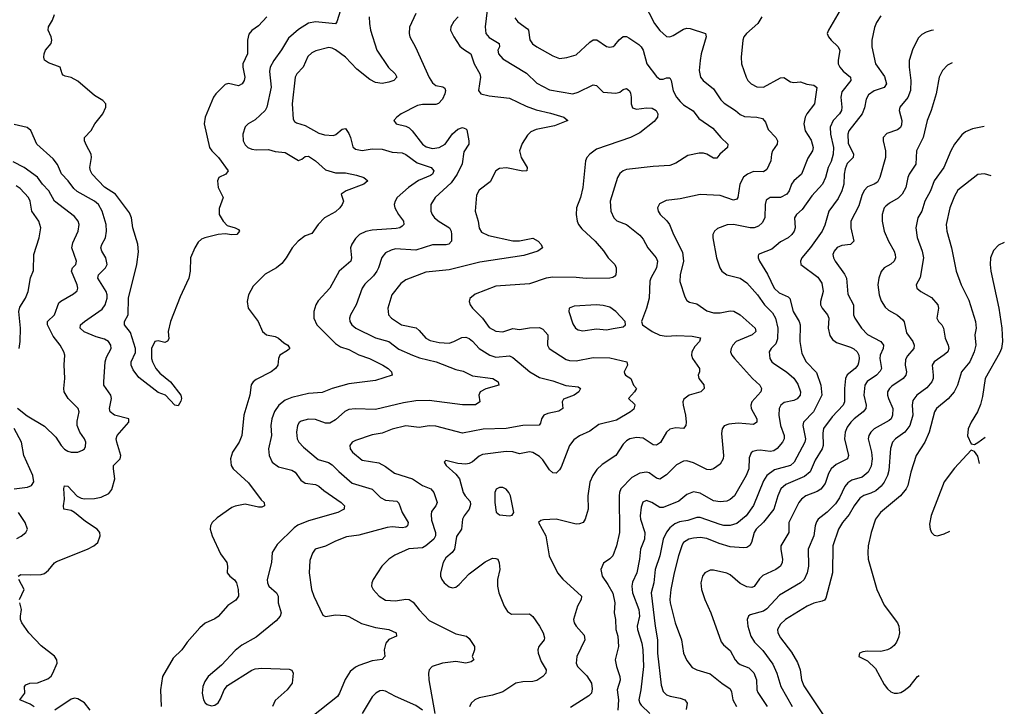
# Model space of a CAD drawing. Header units: inches. Extents: x 884691 to 1028259, y 526745 to 653629.
# Tile 221 of 241: x 1019003 to 1024889, y 625432 to 629533. Entities that reach past the tile are written whole.
import ezdxf

# ---------------------------------------------------------------- set-up
doc = ezdxf.new("R2010")
doc.units = ezdxf.units.IN
doc.header["$MEASUREMENT"] = 0
doc.layers.add('B0612', color=7, linetype='Continuous')
doc.layers.add('B0622', color=7, linetype='Continuous')

msp = doc.modelspace()

# ---------------------------------------------------------------- linework, layer by layer
at = {"layer": 'B0612', "color": 6}
for points, elevation in [([(1020000, 627959.6), (1019962.5, 627877.5), (1019903.8, 627730), (1019890.1, 627670), (1019893.3, 627626.7), (1019886.4, 627613.6), (1019870, 627604), (1019830, 627614.7), (1019810, 627611.6), (1019790.1, 627570), (1019791.3, 627510), (1019796.4, 627490), (1019817.2, 627450), (1019841.3, 627421.3), (1019903.6, 627370), (1019965.2, 627290), (1019969.1, 627270), (1019966.2, 627253.8), (1019950, 627226), (1019930, 627231.1), (1019875.1, 627290), (1019830, 627305.4), (1019715.4, 627395.4), (1019681.6, 627441.6), (1019668.2, 627470), (1019669.3, 627490), (1019695, 627545), (1019694.1, 627570), (1019665.4, 627665.4), (1019628.3, 627710), (1019629.6, 627730), (1019651.6, 627770), (1019653.6, 627870), (1019702.3, 628070), (1019713.3, 628146.8), (1019708.1, 628191.9), (1019678.7, 628290), (1019670.5, 628350), (1019659.1, 628379.1), (1019575.4, 628490), (1019510, 628531.7), (1019435.5, 628610), (1019425.5, 628630), (1019421.9, 628650), (1019432.7, 628710), (1019430.5, 628730), (1019401.4, 628781.4), (1019390.6, 628810), (1019390.5, 628830), (1019429.5, 628870.5), (1019451.2, 628910), (1019498.8, 628970), (1019518.4, 629010), (1019518.5, 629030), (1019500.5, 629050), (1019450, 629080.3), (1019350, 629165.8), (1019310, 629188.6), (1019275.3, 629195.3), (1019262.4, 629202.4), (1019255.7, 629210), (1019244.3, 629250), (1019174.8, 629274.8), (1019151.6, 629291.6), (1019146.2, 629310), (1019148, 629330), (1019157.5, 629350), (1019191.3, 629390), (1019195.7, 629410), (1019191.2, 629431.2), (1019172.8, 629470), (1019174.3, 629490), (1019199.7, 629530), (1019210, 629563.6)], 1700), ([(1018992.5, 626210), (1019010, 626219.7), (1019070, 626216.5), (1019130, 626219.7), (1019150, 626226), (1019175.3, 626244.7), (1019210, 626288.5), (1019223.3, 626296.7), (1019408, 626370), (1019446.2, 626390), (1019468.8, 626410), (1019483.6, 626450), (1019480.8, 626470), (1019465.4, 626490), (1019396.4, 626536.4), (1019330, 626590.2), (1019310, 626601.4), (1019266.6, 626610), (1019263.5, 626630), (1019271.3, 626670), (1019266.2, 626733.8), (1019270, 626748.2), (1019290, 626746.4), (1019347.1, 626687.1), (1019370, 626674.8), (1019390, 626671.1), (1019450, 626672.3), (1019490, 626680.5), (1019536.2, 626703.8), (1019552.5, 626727.5), (1019571, 626790), (1019562.7, 626850), (1019564.2, 626870), (1019602.7, 626910), (1019607.3, 626930), (1019582.6, 627010), (1019580.1, 627030), (1019585.1, 627050), (1019654.6, 627130), (1019654.2, 627150), (1019570, 627170.9), (1019542.9, 627190), (1019539.5, 627210), (1019552.2, 627270), (1019547.2, 627290), (1019506.3, 627350), (1019505.1, 627370), (1019514.1, 627490), (1019521.9, 627518.1), (1019549, 627570), (1019547.2, 627590), (1019534.4, 627610), (1019510, 627625.8), (1019459.6, 627639.6), (1019387.7, 627667.7), (1019364.9, 627690), (1019366.8, 627710), (1019389.6, 627730.4), (1019495.4, 627804.6), (1019513.3, 627830), (1019526.2, 627870), (1019525.6, 627890), (1019518.6, 627910), (1019470.6, 627990), (1019473.5, 628010), (1019516, 628050), (1019524.8, 628070), (1019517.8, 628110), (1019494.3, 628150), (1019488.4, 628170), (1019493.7, 628190), (1019515.7, 628230), (1019521.1, 628270), (1019518.8, 628310), (1019496.3, 628390), (1019472.9, 628430), (1019450.2, 628450), (1019347, 628507), (1019325.5, 628525.5), (1019292.6, 628570), (1019252.6, 628612.6), (1019227.8, 628667.8), (1019202.7, 628702.7), (1019104.8, 628790), (1019070, 628870.6), (1019046.3, 628890), (1018970, 628907.3)], 1800), ([(1018990, 627212.7), (1019046.7, 627166.7), (1019150, 627106.2), (1019218.7, 627038.7), (1019250, 626989.5), (1019270, 626968.5), (1019290, 626955.8), (1019311, 626949), (1019350.2, 626949.8), (1019378.6, 626961.4), (1019389.6, 626970.4), (1019396.3, 626983.7), (1019397.9, 627010), (1019390.5, 627030), (1019361.9, 627070), (1019346.1, 627110), (1019345.7, 627134.3), (1019357.9, 627190), (1019352.7, 627210), (1019291.7, 627270), (1019269.1, 627310), (1019266, 627330), (1019271.8, 627390), (1019269.3, 627470.7), (1019273.2, 627530), (1019267.2, 627550), (1019244.9, 627590), (1019202.1, 627642.1), (1019169.8, 627710.2), (1019169.7, 627730.3), (1019210.4, 627769.6), (1019237.4, 627842.6), (1019247.8, 627852.2), (1019325.2, 627894.8), (1019346.1, 627913.9), (1019350.1, 627930), (1019345.4, 627950), (1019311.6, 628030), (1019318.4, 628050), (1019337.6, 628070), (1019341.7, 628090), (1019314.5, 628170), (1019319.7, 628200.3), (1019351.8, 628270), (1019358, 628310), (1019351.8, 628330), (1019330, 628358.3), (1019209.7, 628449.7), (1019176.3, 628510), (1019139.6, 628550), (1019110, 628593.1), (1019030, 628650.8), (1018964.1, 628684)], 1900), ([(1018998.5, 627570), (1019006, 627610), (1019008.1, 627690), (1018996.7, 627790), (1019003.3, 627816.7), (1019036.9, 627870), (1019052.8, 627910), (1019067.9, 627992.1), (1019084.6, 628035.4), (1019086.8, 628130), (1019118.8, 628230), (1019129.4, 628290), (1019117.1, 628330), (1019075.8, 628390), (1019065, 628450), (1019055.7, 628470), (1019005.7, 628525.7), (1018980.7, 628540.7)], 2000), ([(1018969.6, 626730.4), (1019050, 626740.9), (1019073.9, 626750), (1019086.9, 626773.1), (1019081.2, 626810), (1019027.6, 626930), (1019014.2, 627010), (1018970, 627090.5)], 1900), ([(1018985.9, 626434.1), (1019012.4, 626447.6), (1019039.2, 626470), (1019050.2, 626489.8), (1019036, 626530), (1018995.5, 626590)], 1900), ([(1019002, 626070), (1019028.5, 626130), (1018998.1, 626190)], 1800), ([(1019089.8, 625429.8), (1019064.9, 625444.9), (1019004.2, 625470), (1019033.5, 625510), (1019030.5, 625550), (1019040.1, 625559.9), (1019063, 625570), (1019110, 625572.2), (1019170, 625596.8), (1019190, 625612.3), (1019201.3, 625630), (1019226.7, 625690), (1019223.9, 625710), (1019211.4, 625731.4), (1019130, 625793.3), (1019057.6, 625870), (1019014.5, 625930), (1019007.8, 625950), (1019007.5, 625970), (1019014.2, 626010), (1019002.6, 626050)], 1800), ([(1020000, 625809.2), (1019971.1, 625770), (1019920.2, 625719.8), (1019856.6, 625610), (1019843.8, 625530), (1019848.6, 625431.4)], 1800), ([(1019423.3, 625410), (1019390, 625452.3), (1019350, 625476.6), (1019330, 625479.9), (1019310, 625473.8), (1019212.9, 625410)], 1800)]:
    msp.add_lwpolyline(points, dxfattribs=dict(at, elevation=elevation))
at = {"layer": 'B0622', "color": 6}
for points, elevation in [([(1020920, 629590), (1020899.5, 629520.5), (1020890, 629508.2), (1020770, 629519.8), (1020730, 629512.1), (1020670, 629474.7), (1020610, 629422), (1020567.3, 629352.7), (1020521.2, 629290), (1020500.4, 629250), (1020496.5, 629223.5), (1020505.2, 629130), (1020480.6, 629010), (1020469.5, 628990), (1020410, 628935.2), (1020368.2, 628910), (1020350, 628893.3), (1020336, 628850), (1020338.5, 628810), (1020350, 628785.8), (1020367.3, 628770), (1020390, 628760), (1020416.1, 628756.1), (1020490, 628757.1), (1020530, 628746.6), (1020590, 628739.9), (1020670, 628692.8), (1020690, 628699.3), (1020710, 628716.1), (1020730, 628717), (1020770.4, 628690.4), (1020830, 628635.3), (1020890, 628618.5), (1020950, 628618.8), (1021015.3, 628604.7), (1021060.4, 628590), (1021084.5, 628570), (1021059.8, 628550), (1020955, 628510), (1020924.6, 628490), (1020938.5, 628450), (1020931.3, 628430), (1020917.1, 628410), (1020890, 628386.1), (1020824, 628350), (1020787.5, 628310), (1020750, 628256.9), (1020710, 628242.1), (1020666.8, 628210), (1020630.6, 628170), (1020595.7, 628110), (1020570, 628077.2), (1020537.6, 628050), (1020470, 628012.6), (1020445.3, 627990), (1020397.7, 627942.3), (1020371.4, 627890), (1020361.8, 627850), (1020368.9, 627810), (1020429.1, 627730), (1020454.7, 627670), (1020477.5, 627650), (1020530, 627641.1), (1020550, 627630.6), (1020582.6, 627602.6), (1020605.8, 627590), (1020617.9, 627570), (1020603.5, 627556.5), (1020558.7, 627530), (1020550.7, 627510), (1020545.4, 627470), (1020532.6, 627450), (1020505, 627430), (1020416, 627384), (1020398.8, 627370), (1020387.3, 627352.7), (1020379.2, 627290), (1020342.8, 627170), (1020330, 627050), (1020314.8, 627010), (1020274, 626950), (1020262, 626910), (1020266.1, 626870), (1020279.1, 626850), (1020370, 626766.6), (1020446, 626666), (1020463.7, 626650), (1020466.1, 626630), (1020450, 626621.5), (1020430, 626621), (1020350, 626639.7), (1020290, 626627.6), (1020270, 626619.2), (1020182.9, 626557.1), (1020153.8, 626530), (1020143.1, 626510), (1020142.2, 626490), (1020152.3, 626450), (1020203.4, 626343.4), (1020240.5, 626290), (1020244.4, 626270), (1020243.1, 626230), (1020259.4, 626210), (1020287.4, 626187.4), (1020298.2, 626170), (1020309.2, 626130), (1020311.3, 626090), (1020294.7, 626065.3), (1020245.9, 626034.1), (1020190, 625968.3), (1020170, 625954.1), (1020111.9, 625928.1), (1020079.5, 625900.5), (1020004.6, 625815.4), (1020000, 625809.2)], 1800), ([(1021796.8, 629590), (1021785.7, 629490), (1021789.8, 629450.2), (1021810, 629425.9), (1021868.3, 629390), (1021870.8, 629370), (1021861.7, 629350), (1021864.2, 629330), (1021890, 629299.7), (1022033, 629213), (1022094.1, 629154.1), (1022170, 629115), (1022310, 629090.6), (1022340.6, 629099.4), (1022430, 629143.4), (1022450, 629139.5), (1022490, 629100.1), (1022566, 629094), (1022590, 629100.7), (1022610, 629116.3), (1022630, 629122.5), (1022648.5, 629108.5), (1022654, 629094), (1022658.9, 629070), (1022658.6, 629030), (1022666.9, 629006.9), (1022690, 628998.2), (1022750, 629006.4), (1022783.7, 629003.7), (1022806.9, 628990), (1022817.6, 628970), (1022814.9, 628950), (1022795.4, 628924.6), (1022710, 628856.9), (1022654.2, 628830), (1022450, 628760), (1022411.8, 628730), (1022393.7, 628710), (1022385.7, 628690), (1022369.8, 628530), (1022354.8, 628470), (1022331.2, 628408.8), (1022328.7, 628370), (1022335, 628330), (1022343.9, 628310), (1022363.8, 628283.9), (1022443.5, 628210), (1022492.6, 628152.6), (1022521.4, 628110), (1022560.5, 628070), (1022569.3, 628050), (1022569.2, 628030), (1022566.9, 628010), (1022559.5, 628000.5), (1022547.5, 627992.5), (1022530.6, 627990), (1022390, 627986.9), (1022330, 627994), (1022190, 627996.1), (1022150, 627988.3), (1022050, 627955.1), (1021850, 627941.8), (1021726, 627894), (1021692.7, 627867.3), (1021689.1, 627850), (1021695.1, 627830), (1021710.4, 627810), (1021768.6, 627750), (1021810, 627694.8), (1021850, 627672.2), (1021890, 627668.9), (1021950, 627688.3), (1021990, 627683), (1022050, 627693), (1022110, 627694.8), (1022130, 627684.7), (1022159.3, 627650), (1022157.8, 627590), (1022168.2, 627570), (1022270, 627503.8), (1022290, 627497.3), (1022330, 627494.9), (1022430, 627514.6), (1022530, 627512.8), (1022632.2, 627490), (1022636.5, 627470), (1022616.1, 627430), (1022619.2, 627419.2), (1022624.1, 627410), (1022655.9, 627390), (1022672.2, 627350), (1022690.6, 627330), (1022678.8, 627310), (1022642.2, 627270), (1022677.3, 627237.3), (1022680.8, 627230), (1022673.9, 627206.1), (1022655, 627190), (1022570, 627142), (1022463.9, 627116.1), (1022410, 627076.2), (1022350, 627047.3), (1022316, 627024), (1022288.9, 626990), (1022239.1, 626860.9), (1022230, 626844.6), (1022210, 626825.4), (1022190, 626825.8), (1022170, 626843.5), (1022130, 626903.6), (1022110, 626924.7), (1022070, 626948.5), (1022050, 626951.6), (1021990, 626940.5), (1021950, 626951.2), (1021910, 626954.5), (1021770, 626936.4), (1021750, 626926.1), (1021710, 626891.7), (1021690, 626881.6), (1021670, 626878.5), (1021622.2, 626882.2), (1021550, 626900.6), (1021540.1, 626890), (1021551.4, 626870), (1021610, 626818.2), (1021631.3, 626791.3), (1021654.6, 626710), (1021665.6, 626690), (1021695.3, 626655.3), (1021698.2, 626638.2), (1021689.1, 626610), (1021659.2, 626570), (1021650.2, 626550), (1021644, 626490), (1021613.7, 626446.3), (1021601.4, 626370), (1021588.7, 626351.3), (1021550, 626318.2), (1021534.8, 626290), (1021518.2, 626230), (1021519, 626210), (1021526.3, 626190), (1021540.7, 626170), (1021570, 626145.2), (1021590, 626139.5), (1021610, 626144.6), (1021630, 626159.6), (1021690, 626222.5), (1021784.7, 626295.3), (1021830, 626316.7), (1021850, 626315.7), (1021860.4, 626310), (1021869.2, 626289.2), (1021872, 626250), (1021859.2, 626190), (1021858, 626150), (1021866.4, 626110), (1021897.9, 626030), (1021917.9, 625997.9), (1021942.8, 625982.8), (1022050, 625983.7), (1022070, 625969.2), (1022110, 625911.1), (1022132.8, 625870), (1022139.1, 625840.9), (1022138.5, 625830), (1022105.6, 625790), (1022100.8, 625770), (1022102.6, 625750), (1022120, 625700), (1022150.1, 625650), (1022147.2, 625630), (1022130.7, 625610), (1022094.2, 625585.8), (1022070, 625580.5), (1022010, 625578.8), (1021968.1, 625570), (1021890, 625518.2), (1021830, 625498), (1021750, 625482), (1021724.3, 625470), (1021702.2, 625450), (1021691.2, 625428.8)], 2200), ([(1022734.6, 629634.6), (1022797.6, 629510), (1022830, 629468.5), (1022870, 629432.8), (1022890, 629430.6), (1022910, 629437.6), (1022970, 629475.8), (1022990, 629482), (1023010, 629480.7), (1023102.3, 629450), (1023105.6, 629430), (1023076.1, 629330), (1023069.6, 629289.6), (1023065.3, 629230), (1023073, 629190), (1023088.7, 629170), (1023150, 629120.5), (1023194.4, 629054.4), (1023213.5, 629033.5), (1023282.2, 628990), (1023310, 628966.8), (1023335.2, 628955.2), (1023410, 628951.6), (1023442.3, 628942.3), (1023460.7, 628920.7), (1023477.3, 628877.3), (1023522.1, 628830), (1023532.8, 628810), (1023530.9, 628790), (1023502.9, 628750), (1023496.3, 628730), (1023493.4, 628690), (1023470, 628638.3), (1023450, 628624.9), (1023390, 628625.9), (1023352.8, 628610), (1023330, 628592.9), (1023307.3, 628550), (1023295.1, 628470), (1023290, 628460.5), (1023270, 628454.8), (1023190, 628482.1), (1023070, 628489.3), (1022950, 628463.1), (1022867.2, 628452.8), (1022827.6, 628432.4), (1022816.3, 628410), (1022819.3, 628390), (1022830.9, 628370), (1022871.8, 628331.8), (1022887.2, 628310), (1022911.6, 628250), (1022965.3, 628145.3), (1022970.4, 628090), (1022951.3, 628010), (1022949.7, 627970), (1022978.5, 627878.5), (1022990, 627855.9), (1023006.4, 627846.4), (1023050, 627835.7), (1023110, 627794.6), (1023150, 627781.4), (1023190, 627781.6), (1023250, 627793.7), (1023271.7, 627791.7), (1023310, 627769.3), (1023398.8, 627690), (1023403.4, 627670), (1023380.8, 627650), (1023286.6, 627610), (1023266.5, 627590), (1023255.1, 627570), (1023252.2, 627550), (1023260, 627530), (1023275.9, 627510), (1023382.9, 627390), (1023427.8, 627350), (1023437, 627330), (1023433.1, 627310), (1023379.1, 627250), (1023373.1, 627230), (1023375.7, 627210), (1023409.8, 627150), (1023408.8, 627130), (1023390, 627114.5), (1023297, 627123), (1023242.2, 627117.8), (1023213.2, 627106.8), (1023202.2, 627090), (1023198, 627062), (1023209.2, 626930.8), (1023207.2, 626910), (1023190, 626878), (1023150.5, 626849.5), (1023130, 626844.5), (1023110, 626845.8), (1023030, 626886.6), (1022990, 626898), (1022970, 626896.8), (1022930, 626874.4), (1022870, 626814.4), (1022830, 626788.7), (1022810, 626795.4), (1022766.4, 626826.4), (1022750, 626830), (1022710, 626824.7), (1022661.3, 626798.7), (1022596.5, 626730), (1022588, 626710), (1022586.2, 626690), (1022588.9, 626471.1), (1022569.4, 626390.6), (1022549, 626331), (1022530, 626312.6), (1022492.3, 626287.7), (1022476.2, 626250), (1022484, 626210), (1022519.3, 626159.3), (1022547.5, 626107.5), (1022560.7, 626050), (1022556.2, 625990), (1022564, 625950), (1022566.2, 625890), (1022577.7, 625850), (1022581.5, 625790), (1022562.1, 625710), (1022569.4, 625670), (1022591.2, 625610), (1022592.2, 625587.8), (1022575, 625530), (1022583, 625470), (1022578.7, 625410)], 2400), ([(1023907.7, 629590), (1023836.9, 629470), (1023830.6, 629450), (1023837.7, 629430), (1023852.8, 629410), (1023893.5, 629373.5), (1023905.2, 629350), (1023895, 629290), (1023896.4, 629270), (1023905.1, 629250), (1023925.1, 629225.1), (1023968.3, 629190), (1023971.4, 629170), (1023917.9, 629102.1), (1023911.7, 629070), (1023917, 629010), (1023914.6, 628990), (1023904, 628970), (1023865.1, 628930), (1023848.5, 628891.5), (1023849.6, 628850), (1023868.4, 628770), (1023865.6, 628730), (1023854, 628686), (1023836.2, 628650), (1023820.4, 628590), (1023802.7, 628550), (1023738.4, 628481.6), (1023680.3, 628399.7), (1023646, 628370), (1023633.7, 628350), (1023639, 628290), (1023633.2, 628270), (1023619.4, 628250), (1023595.7, 628230), (1023550, 628206.2), (1023498, 628162), (1023426.3, 628133.7), (1023418.7, 628130), (1023416.9, 628123.1), (1023416.4, 628110), (1023424.6, 628090), (1023472.9, 628012.9), (1023512.6, 627930), (1023542, 627902), (1023596.8, 627876.8), (1023607.2, 627867.3), (1023626.3, 627790), (1023661.4, 627730), (1023667.9, 627710), (1023665.7, 627610), (1023679.3, 627539.3), (1023704.8, 627490), (1023765.1, 627425.1), (1023791.1, 627350), (1023796.9, 627290), (1023747.7, 627190), (1023687.5, 627130), (1023684.8, 627110), (1023701.1, 627030), (1023696.9, 627010), (1023632.6, 626890), (1023609.7, 626870), (1023514.6, 626845.4), (1023470, 626810.8), (1023450, 626779.1), (1023388.9, 626631.1), (1023345.2, 626570), (1023290, 626523.2), (1023250, 626511.9), (1023212.6, 626512.6), (1023190, 626518), (1023070, 626559.7), (1023050, 626560.7), (1022997.3, 626542.7), (1022946.6, 626533.4), (1022918.7, 626521.4), (1022890, 626497.6), (1022870, 626472), (1022848.8, 626431.2), (1022829.4, 626330), (1022802.3, 626250), (1022794.4, 626170), (1022778.6, 626110), (1022801.9, 625910), (1022816.1, 625830), (1022816, 625750), (1022838, 625558), (1022850, 625521.1), (1022870, 625500.7), (1022891.8, 625491.8), (1022950, 625481.5), (1022978.9, 625470), (1022992.3, 625450), (1022987.7, 625412.3)], 2600), ([(1020480, 629550), (1020430, 629497.2), (1020390, 629469), (1020373, 629447), (1020364.1, 629410), (1020365, 629330), (1020336.6, 629270), (1020335.6, 629250), (1020348.4, 629190), (1020344.5, 629170), (1020332.8, 629150), (1020310, 629138.1), (1020250, 629151.1), (1020230, 629145.7), (1020174.3, 629090), (1020161.4, 629070), (1020111.5, 628950), (1020106.4, 628910), (1020137.2, 628770), (1020150.5, 628750.5), (1020191.4, 628710), (1020249.5, 628630), (1020235, 628610), (1020194, 628590), (1020185.4, 628570), (1020190, 628530.7), (1020218.5, 628470), (1020194.9, 628405.1), (1020194.2, 628370), (1020218.5, 628330), (1020243.8, 628303.8), (1020290.2, 628290), (1020310, 628278.9), (1020316.8, 628270), (1020301.2, 628250), (1020270, 628247.3), (1020230, 628253.7), (1020190, 628249.4), (1020110, 628229.7), (1020090, 628221.4), (1020070, 628203.5), (1020050, 628169.9), (1020024.1, 628110), (1020021.8, 628030), (1020013.8, 627990), (1020000, 627959.6)], 1700), ([(1021091.8, 629550), (1021093, 629510), (1021100.3, 629470), (1021138.1, 629350), (1021206.8, 629246.8), (1021248.1, 629210), (1021256.7, 629190), (1021239.1, 629170), (1021210, 629159.9), (1021170, 629152.8), (1021130, 629157.8), (1021095.2, 629175.2), (1021017.1, 629237.1), (1020950, 629309), (1020890, 629353.9), (1020870, 629363.6), (1020850, 629366.5), (1020773.9, 629346.1), (1020750, 629334.7), (1020726.1, 629313.9), (1020697.3, 629250), (1020659.1, 629210), (1020649.1, 629190), (1020631.6, 629030), (1020638, 628938), (1020645.2, 628925.2), (1020657.6, 628917.6), (1020710, 628901.8), (1020790, 628854.6), (1020824.9, 628844.9), (1020877.9, 628842.1), (1020892.5, 628847.5), (1020930, 628879.3), (1020950, 628882.3), (1020970, 628853.9), (1020979.9, 628830), (1020994.1, 628774.1), (1021010, 628760.6), (1021050, 628752.2), (1021110, 628760.8), (1021170, 628759), (1021230, 628741.9), (1021290, 628737.4), (1021310, 628727.9), (1021378.9, 628678.9), (1021461.5, 628650), (1021478, 628630), (1021469.9, 628610), (1021458.5, 628601.5), (1021387.7, 628572.3), (1021327.8, 628530), (1021259.6, 628470), (1021246.3, 628450), (1021241.4, 628430), (1021245.1, 628410), (1021266.5, 628370), (1021296.3, 628330), (1021299.9, 628310), (1021290, 628299), (1021276.1, 628290), (1021254.2, 628285.8), (1021110, 628275), (1021072.5, 628267.5), (1021034.4, 628250), (1021010, 628226.1), (1020987.2, 628192.8), (1020981, 628170), (1020985.7, 628110), (1020981.3, 628090), (1020912.6, 628030), (1020857.6, 627930), (1020786.6, 627853.4), (1020773.9, 627830), (1020761.5, 627790), (1020760.3, 627750), (1020778.1, 627710), (1020890, 627598), (1020919.5, 627579.5), (1020970, 627562.2), (1021030, 627530.4), (1021093.6, 627510), (1021173.3, 627470), (1021206.3, 627450), (1021225.8, 627430), (1021230.1, 627410), (1021130, 627377.9), (1020970, 627358.7), (1020870, 627330.3), (1020810, 627305.6), (1020730, 627299.9), (1020630, 627277.2), (1020590, 627259.8), (1020552.3, 627230), (1020526.2, 627193.8), (1020509.2, 627150), (1020503.6, 627110), (1020508.8, 627050), (1020490.4, 626970), (1020493.9, 626930), (1020512, 626890), (1020550, 626861.8), (1020630, 626841.6), (1020650, 626830.9), (1020683.5, 626783.5), (1020710, 626764.2), (1020770, 626756.5), (1020790, 626746), (1020820.4, 626720.4), (1020924.3, 626650), (1020943.9, 626630), (1020943.2, 626616.8), (1020942.5, 626610), (1020935.2, 626604.8), (1020905, 626590), (1020730, 626539.9), (1020665.6, 626514.4), (1020642.6, 626497.4), (1020541.1, 626398.9), (1020511.2, 626350), (1020508.7, 626290), (1020482.2, 626190), (1020483.3, 626170), (1020492.4, 626150), (1020538.2, 626110), (1020548.3, 626090), (1020547.7, 626050), (1020564.8, 625990), (1020560.5, 625970), (1020536.7, 625943.2), (1020415.4, 625844.6), (1020330, 625796.7), (1020290, 625765.7), (1020210, 625678.5), (1020129.5, 625610.5), (1020110, 625581.1), (1020098.3, 625550), (1020094.3, 625510), (1020101.5, 625470), (1020111.9, 625451.9), (1020123.1, 625443.1), (1020150, 625435.1), (1020170, 625439.7), (1020190, 625453.4), (1020203.9, 625476.1), (1020224.3, 625530), (1020244.3, 625555.7), (1020390, 625648.9), (1020410, 625656), (1020450, 625660.8), (1020612.9, 625652.9), (1020628.7, 625648.7), (1020638, 625630), (1020631.2, 625570), (1020601.9, 625530), (1020530, 625467.4), (1020513, 625430)], 1900), ([(1021370.8, 629569.2), (1021332.1, 629487.9), (1021330.3, 629450), (1021334.8, 629430), (1021368.7, 629368.7), (1021450, 629186.7), (1021470, 629156.5), (1021490, 629140.3), (1021532.1, 629132.1), (1021544.4, 629124.4), (1021547.9, 629110), (1021543.2, 629090), (1021530, 629057.9), (1021506.9, 629033.1), (1021490, 629025.7), (1021410, 629026.8), (1021380.3, 629019.7), (1021283.4, 628970), (1021256.8, 628950), (1021239.5, 628930), (1021252.8, 628910), (1021310, 628897), (1021330, 628886.5), (1021348.7, 628868.7), (1021410.2, 628790.2), (1021433.5, 628773.5), (1021470, 628764.2), (1021510, 628769.6), (1021546.7, 628790), (1021590, 628850.6), (1021620.9, 628879.1), (1021650, 628888.9), (1021670, 628881.2), (1021674.7, 628874.7), (1021687.9, 628810), (1021687.8, 628790), (1021657, 628743), (1021647.1, 628672.8), (1021618.5, 628610), (1021581.3, 628558.7), (1021486.2, 628470), (1021461.4, 628430), (1021461.4, 628390), (1021468.2, 628370), (1021482.6, 628350), (1021510, 628327.1), (1021571.4, 628290), (1021581.2, 628270), (1021584.5, 628250), (1021583.4, 628210), (1021567.7, 628192.3), (1021552.3, 628187.7), (1021470, 628189), (1021370, 628156.6), (1021250, 628163.8), (1021223.1, 628156.9), (1021190, 628139.5), (1021168.3, 628111.7), (1021148.5, 628050), (1021137.8, 628030), (1021117, 628003), (1021066.7, 627953.3), (1021050.5, 627930), (1021013.6, 627830), (1020980.2, 627770), (1020974, 627750), (1020975.8, 627730), (1020987.8, 627710), (1021012.4, 627690), (1021130, 627633.3), (1021210, 627610.2), (1021270, 627565.6), (1021350, 627529.4), (1021393.1, 627513.1), (1021493.3, 627490), (1021610, 627444), (1021652.9, 627432.9), (1021710, 627405.3), (1021830.6, 627390), (1021863.8, 627370), (1021867.3, 627350), (1021790, 627328.5), (1021756.1, 627310), (1021747.2, 627290), (1021753.2, 627250), (1021727.8, 627232.2), (1021650, 627231.8), (1021450, 627258.2), (1021370, 627256.2), (1021296.1, 627243.9), (1021130, 627205.6), (1021008.8, 627208.8), (1020970, 627204.9), (1020946.6, 627193.4), (1020890, 627142.8), (1020857.3, 627122.7), (1020830, 627123.5), (1020770, 627145.1), (1020730, 627147.7), (1020684.3, 627135.7), (1020672.9, 627127.1), (1020663.3, 627110), (1020656.5, 627070), (1020661.3, 627030), (1020671.9, 627010), (1020699.2, 626979.2), (1020786.3, 626906.3), (1020847.9, 626887.9), (1020870, 626873.7), (1020910, 626833.5), (1020990, 626765.7), (1021108.9, 626728.9), (1021160, 626680), (1021190, 626662.9), (1021257.3, 626657.3), (1021270, 626644.7), (1021289.4, 626590), (1021324.2, 626530), (1021321.9, 626510), (1021310, 626501.5), (1021290, 626498.4), (1021230, 626504.1), (1021199.2, 626500.8), (1021030, 626454.3), (1020956.4, 626443.6), (1020890, 626418.7), (1020830, 626388.5), (1020769.4, 626370.6), (1020753.5, 626346.5), (1020737.8, 626302.2), (1020733.6, 626230), (1020746.7, 626130), (1020760.9, 626090), (1020815.7, 625975.7), (1020830, 625967.6), (1020890, 625978.6), (1020950, 625974.4), (1020970, 625968.7), (1021046.8, 625926.8), (1021130, 625902.3), (1021209.5, 625890), (1021253.2, 625870), (1021256.1, 625850), (1021210, 625830.3), (1021191, 625810), (1021181.1, 625770), (1021185.6, 625730), (1021170, 625711.6), (1021110, 625704.3), (1021030, 625676.6), (1021010, 625666.7), (1020979.1, 625640.9), (1020947.6, 625592.4), (1020915, 625510), (1020902.8, 625490), (1020750, 625369.5)], 2000), ([(1021623.9, 629550), (1021597.8, 629522.2), (1021580.9, 629490), (1021578.9, 629470), (1021597, 629430), (1021634.7, 629374.7), (1021656, 629356), (1021699.4, 629330), (1021719, 629270), (1021753.4, 629210), (1021757.7, 629190), (1021745, 629110), (1021758.9, 629090), (1021810, 629077.4), (1021930, 629064.9), (1022030, 629015.8), (1022090, 628994.1), (1022175, 628975), (1022254.8, 628950), (1022279.4, 628930), (1022200, 628900), (1022090, 628877.4), (1022057.6, 628862.4), (1022037.5, 628842.6), (1022006.4, 628793.6), (1021991.2, 628750), (1021999.9, 628710), (1022035.6, 628650), (1022035.1, 628630), (1022010, 628627.8), (1021912.5, 628647.5), (1021870, 628643.9), (1021850, 628630), (1021816.1, 628563.9), (1021750, 628515.1), (1021734.4, 628485.6), (1021725.7, 628390), (1021743.5, 628330), (1021750, 628288.1), (1021763.6, 628263.6), (1021804.6, 628244.6), (1021950, 628211.7), (1021990, 628212.9), (1022070, 628229), (1022102.1, 628210), (1022120.9, 628190), (1022127.7, 628170), (1022099.7, 628150), (1022015.8, 628124.2), (1021754.3, 628085.7), (1021570, 628038.9), (1021430, 628024.7), (1021310, 627979.3), (1021281.8, 627958.2), (1021227.4, 627890), (1021202.4, 627810), (1021208.3, 627770), (1021225.5, 627750), (1021284.7, 627710), (1021371.8, 627691.8), (1021390, 627677.4), (1021430, 627630.7), (1021456.9, 627616.9), (1021510, 627604.1), (1021570, 627601.5), (1021597.3, 627610), (1021645.6, 627634.4), (1021670, 627635.9), (1021690, 627628.5), (1021710, 627613.2), (1021750, 627570), (1021812.3, 627530), (1021850, 627517.2), (1021930, 627524.6), (1021950, 627515.4), (1022052.7, 627430), (1022110, 627395.5), (1022190, 627375.1), (1022267.9, 627347.9), (1022340.8, 627340.8), (1022355.7, 627330), (1022345.8, 627310), (1022316.9, 627290), (1022254, 627266), (1022244.8, 627250), (1022249.2, 627210), (1022224.7, 627195.3), (1022159.1, 627180.9), (1022136.1, 627170), (1022122.8, 627150), (1022116.3, 627123.7), (1022108.1, 627111.9), (1022010, 627108.7), (1021910, 627090.8), (1021772.5, 627087.5), (1021650, 627064.3), (1021490, 627105.8), (1021450, 627107.4), (1021390, 627097.6), (1021310, 627106.8), (1021230, 627086.6), (1021170, 627063.2), (1021110, 627053.6), (1021010, 627019.5), (1020990.3, 627009.7), (1020975.9, 626990), (1020978.6, 626970), (1020992, 626950), (1021050, 626902), (1021150, 626886), (1021190, 626865.2), (1021243.7, 626823.8), (1021351.1, 626791.1), (1021410, 626751.2), (1021459.9, 626730), (1021477.4, 626710), (1021497.5, 626650), (1021490.8, 626630), (1021464.8, 626595.2), (1021461.7, 626578.3), (1021464, 626544), (1021488.6, 626470), (1021488.6, 626450), (1021479.3, 626430), (1021430, 626390), (1021410, 626379.2), (1021328.4, 626371.6), (1021244.9, 626335.1), (1021209.1, 626310.9), (1021168.1, 626270), (1021116.5, 626190), (1021108.1, 626170), (1021106.7, 626150), (1021115, 626130), (1021150.7, 626090), (1021190, 626066.8), (1021250, 626062.3), (1021310, 626072.8), (1021331.9, 626070), (1021354.1, 626054.1), (1021390, 626007.9), (1021450, 625944.3), (1021610, 625864.6), (1021674.1, 625850), (1021690, 625836.8), (1021721, 625790), (1021720.6, 625770), (1021708.1, 625730), (1021718.3, 625710), (1021702.4, 625697.6), (1021670, 625688.9), (1021610, 625698.7), (1021529.2, 625690), (1021469.3, 625670.7), (1021451.2, 625650), (1021446.5, 625630), (1021447.6, 625590), (1021485, 625390)], 2100), ([(1021963.5, 629543.5), (1021980.7, 629520.7), (1022038.4, 629478.4), (1022043.8, 629470), (1022052.9, 629412.9), (1022069.2, 629389.2), (1022093.9, 629370), (1022190, 629316.8), (1022230, 629301.4), (1022273.4, 629306.6), (1022330, 629322.9), (1022410, 629398.7), (1022430, 629411.7), (1022452.8, 629412.8), (1022510, 629373.4), (1022530, 629368.6), (1022550, 629373.3), (1022559.5, 629380.5), (1022586.7, 629413.3), (1022610, 629432.3), (1022630, 629431.9), (1022643.9, 629423.9), (1022704.3, 629384.3), (1022718.6, 629370), (1022730.7, 629350), (1022751.1, 629270), (1022810, 629194.2), (1022830, 629177.8), (1022850, 629177.5), (1022870, 629185.5), (1022890, 629186), (1022897.7, 629170), (1022910, 629109), (1022929.7, 629069.7), (1022950, 629043.6), (1022970, 629025.1), (1023029.1, 628989), (1023063, 628943), (1023145.9, 628885.9), (1023193.5, 628830), (1023236.6, 628790), (1023233.1, 628770), (1023188.5, 628730), (1023170, 628706.2), (1023150, 628705.2), (1023110, 628729.7), (1023090, 628735.9), (1023064.6, 628735.4), (1022997.8, 628722.2), (1022924.5, 628675.5), (1022890, 628661.6), (1022790, 628656.7), (1022630, 628637.9), (1022610, 628631), (1022590, 628613.4), (1022577.2, 628590), (1022533.4, 628450), (1022537.3, 628390), (1022554.7, 628350), (1022572.3, 628332.3), (1022630.5, 628310.5), (1022710, 628245.5), (1022730, 628221.4), (1022757.5, 628170), (1022808.5, 628110), (1022816, 628090), (1022809.4, 628050), (1022775.2, 627990), (1022769.4, 627970.6), (1022766.5, 627870), (1022750.7, 627809.3), (1022719, 627730), (1022726.2, 627710), (1022783.3, 627670), (1022830, 627648), (1022870, 627642.9), (1022930, 627646.9), (1023022.3, 627642.3), (1023072.3, 627632.3), (1023066.7, 627610), (1023039.3, 627580.7), (1023020.2, 627550), (1023019, 627530), (1023025.3, 627510), (1023065.6, 627450), (1023065.8, 627430), (1023058.4, 627410), (1023063.5, 627390), (1023091.7, 627351.7), (1023095, 627330), (1023074.4, 627310), (1023005.6, 627290), (1022973.9, 627266.1), (1022967.5, 627250), (1022968.2, 627230), (1022982.6, 627170), (1022986.5, 627130), (1022984.6, 627110), (1022970, 627091.4), (1022924.6, 627095.4), (1022890, 627087.2), (1022869.8, 627070.2), (1022832.6, 627007.4), (1022810, 626992.3), (1022790, 626993.6), (1022730, 627034), (1022690, 627037.6), (1022650, 627030), (1022630, 627018.3), (1022610, 626998.7), (1022565.7, 626930), (1022484.4, 626875.6), (1022453, 626847), (1022428.5, 626811.5), (1022411.4, 626770), (1022398.1, 626690), (1022400.2, 626610), (1022383, 626550), (1022370.4, 626529.6), (1022350, 626521.1), (1022330, 626519.8), (1022210, 626549.1), (1022133.9, 626546.1), (1022117.8, 626542.2), (1022103.6, 626530), (1022148.7, 626450), (1022167.5, 626330), (1022218.1, 626230), (1022250, 626192.4), (1022361.7, 626090), (1022359.7, 626070), (1022336.9, 626030), (1022314.3, 625950), (1022317.5, 625930), (1022330, 625910), (1022377.4, 625857.4), (1022381.6, 625830), (1022333.8, 625730), (1022329.2, 625690), (1022337.4, 625670), (1022393.1, 625613.1), (1022421, 625570), (1022424.2, 625535.8), (1022420.8, 625510), (1022405.9, 625494.1), (1022295.7, 625424.3)], 2300), ([(1023439.5, 629550), (1023415.6, 629510), (1023347.1, 629450), (1023332.5, 629430), (1023326.3, 629410), (1023314.9, 629310), (1023317.9, 629270), (1023344.9, 629190), (1023356.1, 629170), (1023375.7, 629150), (1023410, 629132.9), (1023450, 629129.8), (1023550, 629186.2), (1023570, 629188.1), (1023610, 629162.5), (1023630, 629158.5), (1023670, 629161.3), (1023708.8, 629148.8), (1023750, 629142.4), (1023766.6, 629130), (1023767, 629127), (1023754.8, 629030), (1023708.5, 628970), (1023698, 628950), (1023689.7, 628910), (1023698.9, 628870), (1023734.2, 628814.2), (1023746.9, 628770), (1023742.9, 628750), (1023714.9, 628705.1), (1023676.6, 628610), (1023629.8, 628570.2), (1023617.5, 628550), (1023603.1, 628510), (1023588.8, 628490), (1023550, 628471.6), (1023489, 628471), (1023465.3, 628454.7), (1023458.7, 628430), (1023457.4, 628350), (1023441, 628319), (1023420.2, 628299.8), (1023392.6, 628290), (1023370.3, 628289.7), (1023270, 628310.3), (1023231.5, 628308.5), (1023174.6, 628285.4), (1023156.4, 628270), (1023146.3, 628250), (1023145.4, 628230), (1023168.5, 628110), (1023188.1, 628050), (1023200.1, 628030), (1023229.9, 628009.9), (1023310, 627989.7), (1023350, 627962.2), (1023412.3, 627890), (1023454.2, 627830), (1023502.8, 627782.8), (1023520.4, 627750), (1023534.4, 627690), (1023533.2, 627626.8), (1023523.7, 627596.3), (1023494.7, 627570), (1023482.1, 627550), (1023488, 627510), (1023498.6, 627490), (1023510, 627479.6), (1023587, 627430), (1023630, 627392), (1023655.2, 627355.2), (1023670.8, 627310), (1023668.3, 627290), (1023651.4, 627268.6), (1023630, 627259.4), (1023573.1, 627246.9), (1023552.5, 627230), (1023543.4, 627210), (1023541.2, 627170), (1023549.8, 627110), (1023573.7, 627050), (1023573.7, 627030), (1023562.6, 627010), (1023530, 626971.4), (1023510, 626957.7), (1023490, 626953.9), (1023430, 626962.1), (1023410, 626960.4), (1023386.3, 626953.7), (1023374.5, 626945.5), (1023363.1, 626916.9), (1023361.1, 626850), (1023346.5, 626810), (1023276.2, 626690), (1023250, 626667.4), (1023230, 626657.3), (1023190, 626652.6), (1023150, 626658.9), (1023070, 626704.5), (1023030, 626713.9), (1022990, 626697.9), (1022942.4, 626657.6), (1022850, 626619.4), (1022830, 626619.3), (1022781.1, 626650), (1022750, 626661.3), (1022728.1, 626651.9), (1022718.8, 626621.2), (1022712.3, 626570), (1022714.2, 626550), (1022739, 626470), (1022738.6, 626430), (1022713.3, 626370), (1022707.5, 626310), (1022691.7, 626230), (1022666.7, 626173.3), (1022661.6, 626150), (1022666.7, 626110), (1022704, 626010), (1022707, 625970), (1022694.4, 625910), (1022695.9, 625890), (1022721.7, 625810), (1022727.7, 625770), (1022731.8, 625670), (1022716.2, 625530), (1022703.9, 625470), (1022709.7, 625450), (1022718.4, 625438.4), (1022769.8, 625390)], 2500), ([(1024150, 629556.4), (1024124.5, 629515.5), (1024113.3, 629486.7), (1024096.4, 629410), (1024096.3, 629370), (1024119.3, 629270), (1024173.3, 629193.3), (1024185.4, 629150), (1024171.1, 629128.9), (1024110, 629108.4), (1024076.7, 629083.3), (1024062.3, 629057.7), (1024053.1, 629006.9), (1024039.5, 628970), (1023959, 628870), (1023952.8, 628850), (1023955.9, 628795.9), (1023987.3, 628730), (1023984.6, 628710), (1023950, 628673.3), (1023937.6, 628642.4), (1023930.9, 628610), (1023929.3, 628550), (1023918.4, 628510), (1023895.6, 628464.4), (1023840.7, 628390), (1023815.2, 628304.8), (1023799.4, 628270), (1023730, 628172.2), (1023679.1, 628110), (1023670.8, 628090), (1023672.2, 628070), (1023774.4, 627994.4), (1023798.6, 627958.6), (1023805.6, 627910), (1023789.1, 627850), (1023789.3, 627830), (1023798.9, 627810), (1023831.7, 627770), (1023840, 627750), (1023836.1, 627690), (1023845.8, 627645.8), (1023862.5, 627622.5), (1023885.4, 627605.4), (1023970, 627576.5), (1023990, 627566.6), (1024008.9, 627550), (1024018.8, 627530), (1024021.8, 627510), (1024017.3, 627482.7), (1024013, 627470), (1023996.7, 627450), (1023950, 627411.4), (1023938.6, 627390), (1023932.5, 627330), (1023933.8, 627250), (1023925.1, 627230), (1023859.7, 627160.3), (1023808.6, 627091.4), (1023803.4, 627063.4), (1023806.1, 626990), (1023800.3, 626970), (1023758.4, 626901.6), (1023727.5, 626832.5), (1023694.9, 626805.1), (1023583.2, 626756.8), (1023553.7, 626730), (1023534.8, 626690), (1023511.4, 626610), (1023448.6, 626531.4), (1023405.9, 626490), (1023393.7, 626470), (1023377.1, 626410), (1023367.5, 626392.5), (1023350, 626380.4), (1023330, 626378.1), (1023250, 626385), (1023184.8, 626404.8), (1023110, 626434.8), (1023070, 626439.5), (1023030, 626437), (1023003.7, 626430), (1022970.7, 626410), (1022963.3, 626396.7), (1022940.7, 626330), (1022915, 626230), (1022895.5, 626130), (1022889.6, 626069.6), (1022890.6, 626049.4), (1022920.2, 625930), (1022959.6, 625830), (1022970.7, 625750), (1022990, 625705.2), (1023023.4, 625663.4), (1023050, 625649), (1023130, 625626.8), (1023199.1, 625570), (1023250, 625535.9), (1023257.8, 625517.8), (1023265.6, 625470), (1023288.2, 625430)], 2700), ([(1024464.8, 629470.4), (1024451.7, 629468.3), (1024421.7, 629458.3), (1024395.8, 629444.2), (1024375, 629425), (1024340.9, 629359.1), (1024319.3, 629290), (1024319.2, 629250), (1024329.7, 629169.7), (1024328.1, 629110), (1024311.8, 629068.2), (1024264.8, 629010), (1024260.3, 628990), (1024276.1, 628930), (1024275, 628905), (1024267.8, 628890), (1024250, 628876), (1024186.5, 628853.5), (1024165.2, 628830), (1024163.6, 628810), (1024178, 628750), (1024178.9, 628710), (1024143.8, 628590), (1024130, 628563.2), (1024110.1, 628550), (1024070, 628535.1), (1024050, 628512.1), (1024036.6, 628483.4), (1024018.5, 628421.5), (1023971.9, 628330), (1023971.4, 628290), (1023988.6, 628210), (1023969.2, 628190.8), (1023916.6, 628183.4), (1023890, 628171.6), (1023871.7, 628150), (1023864.1, 628130), (1023867.2, 628110), (1023877.1, 628090), (1023934, 628014), (1023944.4, 627990), (1023952.8, 627892.8), (1023987.4, 627830), (1023988, 627770), (1023995.2, 627750), (1024035.7, 627690), (1024070, 627652.6), (1024150.9, 627610.9), (1024165.8, 627590), (1024163.9, 627570), (1024146, 627530), (1024144.1, 627510), (1024154.3, 627450), (1024147.2, 627432.8), (1024124.1, 627410), (1024068.6, 627371.4), (1024054.9, 627350), (1024049.3, 627290.7), (1024063.2, 627230), (1024061.5, 627210), (1024045.4, 627190), (1023990.7, 627150), (1023971, 627130), (1023950, 627098.6), (1023938, 627070), (1023933.5, 627030), (1023957.6, 626930), (1023951.3, 626910), (1023884.2, 626875.8), (1023853.8, 626850), (1023837, 626823), (1023817.5, 626762.5), (1023791.5, 626728.5), (1023770, 626714.6), (1023702.7, 626690), (1023676.4, 626670), (1023659.6, 626650), (1023600.3, 626530), (1023600.7, 626470), (1023553.7, 626390), (1023551.8, 626368.2), (1023562.5, 626310), (1023561.6, 626290), (1023550.1, 626269.9), (1023522.4, 626250), (1023445.8, 626214.2), (1023426, 626194), (1023393.1, 626146.9), (1023378.5, 626141.5), (1023350, 626145.3), (1023310, 626165.5), (1023250, 626217.8), (1023230, 626228.2), (1023150, 626246), (1023130, 626245.3), (1023099.1, 626230), (1023084.6, 626210), (1023074.5, 626170), (1023078.8, 626130), (1023097.8, 626070), (1023135.3, 625990), (1023196.7, 625816.7), (1023210, 625798.8), (1023250, 625765.7), (1023279.9, 625710), (1023293.7, 625693.7), (1023310, 625682.3), (1023361.9, 625661.9), (1023391.4, 625631.4), (1023407.9, 625590), (1023408.9, 625530), (1023414.4, 625514.4), (1023470.5, 625430)], 2800), ([(1024577.6, 629274.3), (1024550, 629262.2), (1024518.3, 629230), (1024499.1, 629190), (1024481.7, 629090), (1024451.8, 628990), (1024427.3, 628930), (1024403.2, 628830), (1024364.5, 628750), (1024358.9, 628670), (1024320.9, 628610), (1024312.5, 628590), (1024299.6, 628530), (1024277.2, 628490), (1024253.9, 628466.1), (1024202.2, 628437.8), (1024180, 628420), (1024170, 628408.3), (1024159.3, 628370), (1024158.9, 628330), (1024170, 628270), (1024195.5, 628210), (1024230.2, 628150), (1024237.1, 628130), (1024237.6, 628110), (1024230, 628089.9), (1024210, 628072.5), (1024169.7, 628050.3), (1024151.6, 628028.4), (1024138.7, 627990), (1024133.1, 627950), (1024140.7, 627890), (1024153.3, 627853.3), (1024176.2, 627816.2), (1024197.1, 627797.1), (1024250, 627767.5), (1024281.3, 627741.3), (1024289.2, 627729.2), (1024303.4, 627663.4), (1024341.1, 627610), (1024350, 627590), (1024347.5, 627570), (1024310, 627525.1), (1024297.1, 627502.8), (1024295.5, 627470), (1024304.2, 627430), (1024300, 627410), (1024283.7, 627390), (1024215.9, 627344.1), (1024201.9, 627330), (1024191.3, 627310), (1024190.2, 627290), (1024195.8, 627270), (1024221.5, 627210), (1024220.7, 627170), (1024212, 627150), (1024201.2, 627138.8), (1024110, 627090), (1024090.2, 627070), (1024079, 627050), (1024075.8, 627030), (1024095.4, 626950), (1024099.2, 626910), (1024092.8, 626867.2), (1024075.8, 626830), (1024039.3, 626800.7), (1023977.2, 626782.8), (1023952.4, 626767.7), (1023935.8, 626744.2), (1023903.4, 626676.6), (1023878.9, 626641.1), (1023830, 626591.5), (1023776.4, 626550), (1023765.2, 626534.8), (1023757.4, 626510), (1023750.4, 626450), (1023716, 626370), (1023718, 626270), (1023709.4, 626230), (1023692.6, 626190), (1023669.5, 626170.5), (1023544.1, 626095.9), (1023470, 626015.2), (1023450, 626000.2), (1023370, 625978.4), (1023359.6, 625970), (1023352.5, 625950), (1023356.3, 625910), (1023374.4, 625850), (1023395.5, 625815.5), (1023445, 625765), (1023504, 625684), (1023527.9, 625630), (1023553.4, 625550), (1023620, 625430)], 2900), ([(1024768.6, 628894.9), (1024698.1, 628881.9), (1024657.6, 628862.4), (1024635, 628845), (1024591, 628790), (1024568.5, 628750), (1024528, 628650), (1024469.7, 628570), (1024447.1, 628510), (1024414.3, 628450), (1024395.2, 628390), (1024371.8, 628350), (1024359.1, 628290), (1024367.3, 628232.7), (1024396.8, 628150), (1024405.1, 628110), (1024386.5, 627993.5), (1024362.2, 627950), (1024366.5, 627930), (1024390.1, 627910), (1024453.3, 627873.3), (1024491.1, 627830), (1024496.1, 627810), (1024485.5, 627750), (1024494.5, 627730), (1024515.1, 627710), (1024525.9, 627690), (1024535, 627630), (1024553.3, 627590), (1024557.4, 627570), (1024550.4, 627550), (1024529.4, 627530.6), (1024469, 627490), (1024458.1, 627470), (1024463.6, 627410), (1024462.9, 627390), (1024455.6, 627370), (1024425.5, 627334.5), (1024365.8, 627290), (1024342.2, 627257.8), (1024338.2, 627230), (1024341.9, 627170), (1024324.4, 627110), (1024293.8, 627070), (1024238, 627030), (1024219.4, 627010), (1024208.7, 626971.3), (1024199.4, 626840.6), (1024190.4, 626809.6), (1024170.3, 626770), (1024152.4, 626747.6), (1024120.2, 626719.8), (1024090, 626704.3), (1024049, 626691), (1024025.5, 626674.5), (1023991.4, 626630), (1023961.5, 626578.5), (1023921.5, 626530), (1023898.4, 626490), (1023864, 626390), (1023862, 626230), (1023822.3, 626077.7), (1023813.8, 626066.2), (1023800.8, 626059.2), (1023750, 626047.5), (1023710, 626029.5), (1023580.8, 625950), (1023550, 625922.6), (1023532.6, 625890), (1023535.2, 625870), (1023550, 625840.6), (1023615.9, 625755.9), (1023653, 625693), (1023669.3, 625650), (1023675.4, 625590), (1023690, 625554.9), (1023810, 625375.8)], 3000), ([(1024770, 628612.8), (1024730, 628609), (1024610, 628513.8), (1024590, 628478.2), (1024564, 628410), (1024540.6, 628310), (1024544.3, 628270), (1024572.1, 628170), (1024601, 628030), (1024630.8, 627950), (1024677.5, 627857.5), (1024716.2, 627730), (1024719.9, 627690), (1024711.7, 627650), (1024717.7, 627590), (1024708.3, 627550), (1024682.6, 627490), (1024633.3, 627430), (1024609.9, 627350), (1024588.9, 627310), (1024552.3, 627267.7), (1024482.6, 627210), (1024470.8, 627190), (1024440.4, 627070), (1024413.9, 627010), (1024362.7, 626930), (1024329.9, 626830.1), (1024311.1, 626750), (1024301.8, 626730), (1024268.2, 626690), (1024148.9, 626590), (1024119.5, 626550), (1024092.2, 626470), (1024075.8, 626390), (1024071.9, 626350), (1024075.6, 626310), (1024125.9, 626130), (1024170, 626036.4), (1024250.6, 625930), (1024257.9, 625910), (1024261.7, 625870), (1024257, 625843), (1024245, 625815), (1024230, 625795.3), (1024210, 625780.2), (1024190, 625769.8), (1024150, 625759.1), (1024070, 625762.2), (1024042.7, 625757.3), (1024022.8, 625750), (1024018.8, 625730), (1024070, 625703.9), (1024118.6, 625658.6), (1024170, 625561.8), (1024190, 625535.5), (1024210, 625519.1), (1024230, 625510.8), (1024250, 625510.1), (1024270, 625515), (1024290, 625526.5), (1024325.7, 625554.3), (1024370.4, 625609.6), (1024379.8, 625616.2)], 3100), ([(1024809.3, 628600.7), (1024770, 628612.8)], 3100), ([(1024888.7, 628202.8), (1024853.5, 628186.5), (1024824.8, 628155.2), (1024807, 628110), (1024804.6, 628070), (1024808.8, 628031.2), (1024856.3, 627810), (1024874.5, 627690), (1024878.7, 627610), (1024871.8, 627570), (1024859.3, 627540.7), (1024773.7, 627390), (1024758.3, 627281.7), (1024745.6, 627234.4), (1024728.7, 627190), (1024690.1, 627130), (1024673.1, 627090), (1024668.4, 627048.4), (1024690, 627000.7), (1024710, 626996.4), (1024730, 627007.6), (1024774.5, 627039.2)], 3200), ([(1024690, 626962.7), (1024590, 626853.4), (1024530, 626773.6), (1024450.9, 626570.9), (1024440.9, 626520.9), (1024444.8, 626490), (1024452.8, 626470), (1024470, 626454.7), (1024490, 626451), (1024530, 626462.6), (1024562.5, 626478.6)], 3200), ([(1024739.8, 626881.5), (1024730, 626926.3), (1024710, 626953.2), (1024690, 626962.7)], 3200), ([(1021410, 625408.5), (1021370, 625437.1), (1021249.8, 625489.8), (1021190, 625522.1), (1021170, 625526.6), (1021156.1, 625523.9), (1021131.3, 625510), (1021110, 625489.4), (1021049.8, 625390)], 2100)]:
    msp.add_lwpolyline(points, dxfattribs=dict(at, elevation=elevation))
at = {"layer": 'B0622', "color": 6, "elevation": 2300}
for points in [[(1022450, 627830.3), (1022317.2, 627822.8), (1022288.2, 627810), (1022285.9, 627790), (1022310, 627716.6), (1022326.1, 627690), (1022340.6, 627680.6), (1022370, 627675.3), (1022450, 627685.6), (1022510, 627680.7), (1022550, 627688.1), (1022610, 627699.1), (1022624.5, 627710), (1022621.8, 627730), (1022565.8, 627790), (1022530, 627816.3), (1022490, 627826.8)], [(1021870, 626739.9), (1021850.3, 626729.7), (1021843.6, 626710), (1021842.7, 626650), (1021851.2, 626591.2), (1021870, 626574.8), (1021930, 626569.2), (1021947, 626573), (1021956.1, 626590), (1021936.9, 626690), (1021927.5, 626710), (1021910, 626729.5), (1021890, 626738.8)]]:
    msp.add_lwpolyline(points, close=True, dxfattribs=at)

doc.saveas('drawing.dxf')
